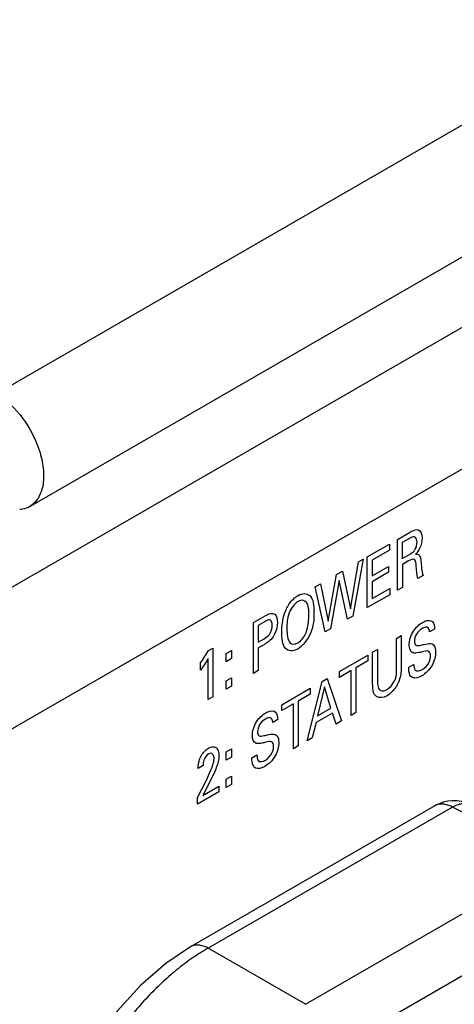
# Model space of a CAD drawing. Header units: inches. Extents: x 0 to 34, y 0 to 22.
# Tile 20 of 145: x 3.565 to 3.827, y 15.56 to 16.156. Entities that reach past the tile are written whole.
import ezdxf

# ---------------------------------------------------------------- set-up
doc = ezdxf.new("R2010")
doc.units = ezdxf.units.IN
doc.header["$LTSCALE"] = 1.87
doc.header["$MEASUREMENT"] = 0
doc.layers.get('0').update_dxf_attribs({"linetype": 'CONTINUOUS'})
doc.layers.add('ARTWORK', color=7, linetype='CONTINUOUS')

msp = doc.modelspace()

# ---------------------------------------------------------------- linework, layer by layer
at = {"color": 7, "linetype": 'CONTINUOUS'}
for p, q in [((3.55047, 15.92929), (5.05131, 16.79585)), ((3.57072, 15.86114), (5.07156, 16.72771)), ((3.81568, 15.68011), (3.66794, 15.59481)), ((3.82637, 15.6793), (3.67864, 15.594)), ((3.92938, 15.62785), (3.82637, 15.6793)), ((3.7375, 15.56002), (3.86165, 15.6317)), ((3.7375, 15.56002), (3.67864, 15.594)), ((3.79328, 15.55485), (3.84738, 15.58609))]:
    msp.add_line(p, q, dxfattribs=at)
at = {"color": 3, "linetype": 'CONTINUOUS'}
for p, q in [((3.46413, 15.75705), (5.08198, 16.69117)), ((3.50125, 15.69275), (5.1191, 16.62687))]:
    msp.add_line(p, q, dxfattribs=at)
at = {"color": 7, "linetype": 'CONTINUOUS'}
msp.add_lwpolyline([(3.66794, 15.59481), (3.65303, 15.5848), (3.63772, 15.57142), (3.62363, 15.55584), (3.61104, 15.53848), (3.60023, 15.51978), (3.59148, 15.5002), (3.58501, 15.48021), (3.58107, 15.46026), (3.57984, 15.44221)], dxfattribs=at)
msp.add_arc((3.82693, 15.66062), 0.0225, 63.45944, 120.00106, dxfattribs=at)
for points, knots in [([(3.55047, 15.92929), (3.55674, 15.92567), (3.56774, 15.91472), (3.57638, 15.89785), (3.57932, 15.88349), (3.57909, 15.87397), (3.57642, 15.86606), (3.57275, 15.86231), (3.57072, 15.86114)], [0, 0, 0, 0, 0.269917, 0.561332, 0.695473, 0.81314, 0.912851, 1, 1, 1, 1]), ([(3.57072, 15.86114), (3.56939, 15.86037), (3.56738, 15.85964), (3.56531, 15.85936), (3.56478, 15.85931)], [0, 0, 0, 0, 0.742139, 1, 1, 1, 1]), ([(3.82637, 15.6793), (3.82543, 15.67981), (3.82355, 15.68063), (3.8211, 15.68115), (3.81926, 15.68118), (3.81798, 15.68101), (3.81677, 15.68066), (3.81603, 15.68031), (3.81568, 15.68011)], [0, 0, 0, 0, 0.287292, 0.545623, 0.665275, 0.779865, 0.890869, 1, 1, 1, 1]), ([(3.82637, 15.6793), (3.82728, 15.67986), (3.8291, 15.6808), (3.83151, 15.68146), (3.83334, 15.6816), (3.83463, 15.68151), (3.83585, 15.68124), (3.83662, 15.68093), (3.83698, 15.68075)], [0, 0, 0, 0, 0.287346, 0.545708, 0.665352, 0.779921, 0.890897, 1, 1, 1, 1]), ([(3.67864, 15.594), (3.67551, 15.59222), (3.66928, 15.58829), (3.66025, 15.58157), (3.65139, 15.57393), (3.64281, 15.56546), (3.63457, 15.55624), (3.62676, 15.54635), (3.61945, 15.53589), (3.61272, 15.52496), (3.60662, 15.51366), (3.60121, 15.5021), (3.59655, 15.49039), (3.59268, 15.47865), (3.58964, 15.46698), (3.58746, 15.45549), (3.58615, 15.44431), (3.58587, 15.43695), (3.58589, 15.43335)], [0, 0, 0, 0, 0.055941, 0.114343, 0.174973, 0.237539, 0.301709, 0.367111, 0.433347, 0.500006, 0.566664, 0.632901, 0.698301, 0.762469, 0.825034, 0.885662, 0.944061, 1, 1, 1, 1]), ([(3.67864, 15.594), (3.67769, 15.59451), (3.67582, 15.59533), (3.67295, 15.59594), (3.67067, 15.59583), (3.66904, 15.59536), (3.6683, 15.59501), (3.66794, 15.59481)], [0, 0, 0, 0, 0.287308, 0.545952, 0.779769, 0.890812, 1, 1, 1, 1])]:
    msp.add_open_spline(points, degree=3, knots=knots, dxfattribs=at)
at = {"layer": 'ARTWORK', "color": 40, "linetype": 'CONTINUOUS'}
for p, q in [((3.79315, 15.84126), (3.80075, 15.84565)), ((3.77485, 15.83069), (3.78819, 15.8384)), ((3.78819, 15.8384), (3.78819, 15.83478)), ((3.79315, 15.81053), (3.79315, 15.84126)), ((3.80066, 15.84202), (3.79601, 15.83933)), ((3.79601, 15.83933), (3.79601, 15.82967)), ((3.78819, 15.83478), (3.7778, 15.82877)), ((3.79601, 15.82967), (3.80066, 15.83236)), ((3.76465, 15.7993), (3.76948, 15.82759)), ((3.77236, 15.82926), (3.76606, 15.79488)), ((3.76948, 15.82759), (3.77236, 15.82926)), ((3.77485, 15.79996), (3.77485, 15.83069)), ((3.7778, 15.82877), (3.7778, 15.8192)), ((3.79978, 15.82822), (3.79607, 15.82608)), ((3.79607, 15.82608), (3.79607, 15.81221)), ((3.75113, 15.79171), (3.7562, 15.81992)), ((3.7562, 15.81992), (3.75985, 15.82203)), ((3.75985, 15.82203), (3.76465, 15.7993)), ((3.7778, 15.8192), (3.78769, 15.82491)), ((3.78769, 15.82134), (3.7778, 15.81562)), ((3.78769, 15.82491), (3.78769, 15.82134)), ((3.80855, 15.81942), (3.8054, 15.8176)), ((3.74339, 15.81253), (3.74654, 15.81435)), ((3.74654, 15.81435), (3.75113, 15.79171)), ((3.75788, 15.81642), (3.75261, 15.78711)), ((3.76279, 15.793), (3.75788, 15.81642)), ((3.7778, 15.81562), (3.7778, 15.80541)), ((3.74943, 15.78528), (3.74339, 15.81253)), ((3.78843, 15.8078), (3.77485, 15.79996)), ((3.7778, 15.80541), (3.78843, 15.81154)), ((3.78843, 15.81154), (3.78843, 15.8078)), ((3.79607, 15.81221), (3.79315, 15.81053)), ((3.706, 15.79094), (3.71313, 15.79506)), ((3.706, 15.76021), (3.706, 15.79094)), ((3.71307, 15.79157), (3.70895, 15.78919)), ((3.76606, 15.79488), (3.76279, 15.793)), ((3.70895, 15.78919), (3.70895, 15.77914)), ((3.75261, 15.78711), (3.74943, 15.78528)), ((3.81556, 15.787), (3.8125, 15.78523)), ((3.70895, 15.77914), (3.71245, 15.78117)), ((3.71239, 15.77756), (3.70895, 15.77557)), ((3.79256, 15.78138), (3.79541, 15.78303)), ((3.79256, 15.76252), (3.79256, 15.78138)), ((3.79541, 15.78303), (3.79541, 15.76408)), ((3.67883, 15.77398), (3.68146, 15.77549)), ((3.68146, 15.77549), (3.68146, 15.74603)), ((3.68948, 15.77225), (3.69274, 15.77413)), ((3.68948, 15.76722), (3.68948, 15.77225)), ((3.69274, 15.77413), (3.69274, 15.76911)), ((3.70895, 15.77557), (3.70895, 15.76191)), ((3.77807, 15.77301), (3.78101, 15.77472)), ((3.77807, 15.75429), (3.77807, 15.77301)), ((3.78101, 15.77472), (3.78101, 15.75569)), ((3.67389, 15.76222), (3.67389, 15.76648)), ((3.67863, 15.7444), (3.67863, 15.76922)), ((3.69274, 15.76911), (3.68948, 15.76722)), ((3.75795, 15.7614), (3.77511, 15.77131)), ((3.77511, 15.76769), (3.76799, 15.76358)), ((3.77511, 15.77131), (3.77511, 15.76769)), ((3.7999, 15.76387), (3.80296, 15.76564)), ((3.70895, 15.76191), (3.706, 15.76021)), ((3.76507, 15.76189), (3.75795, 15.75778)), ((3.75795, 15.75778), (3.75795, 15.7614)), ((3.76507, 15.73478), (3.76507, 15.76189)), ((3.76799, 15.76358), (3.76799, 15.73646)), ((3.68948, 15.75568), (3.69274, 15.75757)), ((3.68948, 15.75066), (3.68948, 15.75568)), ((3.69274, 15.75757), (3.69274, 15.75255)), ((3.73853, 15.71945), (3.74748, 15.75536)), ((3.74748, 15.75536), (3.75063, 15.75718)), ((3.75063, 15.75718), (3.75923, 15.7314)), ((3.69274, 15.75255), (3.68948, 15.75066)), ((3.72309, 15.74127), (3.74026, 15.75119)), ((3.74026, 15.75119), (3.74026, 15.74756)), ((3.74893, 15.75198), (3.7448, 15.73452)), ((3.75284, 15.73917), (3.74893, 15.75198)), ((3.68146, 15.74603), (3.67863, 15.7444)), ((3.74026, 15.74756), (3.73313, 15.74345)), ((3.73313, 15.74345), (3.73313, 15.71634)), ((3.73022, 15.74177), (3.72309, 15.73765)), ((3.72309, 15.73765), (3.72309, 15.74127)), ((3.73022, 15.71465), (3.73022, 15.74177)), ((3.75372, 15.73623), (3.74386, 15.73053)), ((3.7448, 15.73452), (3.75284, 15.73917)), ((3.75602, 15.72955), (3.75372, 15.73623)), ((3.76799, 15.73646), (3.76507, 15.73478)), ((3.72073, 15.73224), (3.71766, 15.73047)), ((3.74386, 15.73053), (3.74156, 15.7212)), ((3.75923, 15.7314), (3.75602, 15.72955)), ((3.74156, 15.7212), (3.73853, 15.71945)), ((3.68948, 15.71271), (3.69274, 15.7146)), ((3.68948, 15.70769), (3.68948, 15.71271)), ((3.69274, 15.7146), (3.69274, 15.70957)), ((3.73313, 15.71634), (3.73022, 15.71465)), ((3.69274, 15.70957), (3.68948, 15.70769)), ((3.70506, 15.70911), (3.70812, 15.71088)), ((3.6756, 15.70453), (3.6725, 15.70274)), ((3.67754, 15.69569), (3.68069, 15.70257)), ((3.68281, 15.70133), (3.67904, 15.69336)), ((3.67221, 15.68503), (3.67754, 15.69569)), ((3.68948, 15.69615), (3.69274, 15.69804)), ((3.68948, 15.69113), (3.68948, 15.69615)), ((3.69274, 15.69804), (3.69274, 15.69302)), ((3.68516, 15.68864), (3.67221, 15.68116)), ((3.67904, 15.69336), (3.67548, 15.68641)), ((3.67548, 15.68641), (3.68516, 15.692)), ((3.68516, 15.692), (3.68516, 15.68864)), ((3.69274, 15.69302), (3.68948, 15.69113)), ((3.67221, 15.68116), (3.67221, 15.68503))]:
    msp.add_line(p, q, dxfattribs=at)
for points, knots in [([(3.80075, 15.84565), (3.80108, 15.84584), (3.80276, 15.8468), (3.80458, 15.84739), (3.80564, 15.84702)], [0, 0, 0, 0, 0.197684, 1, 1, 1, 1]), ([(3.8049, 15.83949), (3.8049, 15.84108), (3.80402, 15.84372), (3.80153, 15.84252), (3.80066, 15.84202)], [0, 0, 0, 0, 0.612098, 1, 1, 1, 1]), ([(3.80346, 15.83465), (3.8036, 15.83486), (3.80456, 15.8364), (3.8049, 15.83822), (3.8049, 15.83949)], [0, 0, 0, 0, 0.139856, 1, 1, 1, 1]), ([(3.80066, 15.83236), (3.80082, 15.83245), (3.80176, 15.83302), (3.80282, 15.83373), (3.80346, 15.83465)], [0, 0, 0, 0, 0.161104, 1, 1, 1, 1]), ([(3.80399, 15.83236), (3.80531, 15.83263), (3.80701, 15.83144), (3.80717, 15.8291), (3.80723, 15.82832)], [0, 0, 0, 0, 0.66201, 1, 1, 1, 1]), ([(3.80443, 15.82517), (3.80431, 15.82667), (3.80414, 15.83022), (3.801, 15.82893), (3.79978, 15.82822)], [0, 0, 0, 0, 0.526643, 1, 1, 1, 1]), ([(3.72589, 15.7991), (3.72639, 15.80017), (3.72827, 15.80358), (3.73111, 15.80625), (3.73299, 15.80733)], [0, 0, 0, 0, 0.310804, 1, 1, 1, 1]), ([(3.73299, 15.80733), (3.7356, 15.80883), (3.74201, 15.80866), (3.74259, 15.80107), (3.74259, 15.79699)], [0, 0, 0, 0, 0.425148, 1, 1, 1, 1]), ([(3.73302, 15.80377), (3.73089, 15.80254), (3.72623, 15.796), (3.72624, 15.79023), (3.72624, 15.7873)], [0, 0, 0, 0, 0.456303, 1, 1, 1, 1]), ([(3.73946, 15.79523), (3.73946, 15.7982), (3.73954, 15.80394), (3.73498, 15.8049), (3.73302, 15.80377)], [0, 0, 0, 0, 0.566642, 1, 1, 1, 1]), ([(3.72315, 15.78526), (3.72315, 15.78622), (3.72329, 15.79052), (3.72419, 15.79548), (3.72589, 15.7991)], [0, 0, 0, 0, 0.226066, 1, 1, 1, 1]), ([(3.74259, 15.79699), (3.74259, 15.79316), (3.74224, 15.78507), (3.73573, 15.77665), (3.73275, 15.77493)], [0, 0, 0, 0, 0.527295, 1, 1, 1, 1]), ([(3.71737, 15.78924), (3.71737, 15.79077), (3.71653, 15.79347), (3.714, 15.79211), (3.71307, 15.79157)], [0, 0, 0, 0, 0.588904, 1, 1, 1, 1]), ([(3.73755, 15.78412), (3.73886, 15.78719), (3.73936, 15.7911), (3.73946, 15.79456), (3.73946, 15.79523)], [0, 0, 0, 0, 0.804389, 1, 1, 1, 1]), ([(3.80019, 15.7774), (3.80019, 15.77988), (3.80191, 15.78603), (3.80634, 15.78993), (3.80829, 15.79106)], [0, 0, 0, 0, 0.524066, 1, 1, 1, 1]), ([(3.80829, 15.79106), (3.80872, 15.79131), (3.81091, 15.79244), (3.81322, 15.79253), (3.81427, 15.79149)], [0, 0, 0, 0, 0.195148, 1, 1, 1, 1]), ([(3.71881, 15.78391), (3.71854, 15.78335), (3.71691, 15.78042), (3.71427, 15.77864), (3.71239, 15.77756)], [0, 0, 0, 0, 0.191087, 1, 1, 1, 1]), ([(3.71245, 15.78117), (3.71354, 15.78179), (3.71636, 15.78355), (3.71737, 15.7876), (3.71737, 15.78924)], [0, 0, 0, 0, 0.43245, 1, 1, 1, 1]), ([(3.73275, 15.77493), (3.72989, 15.77328), (3.72347, 15.7739), (3.72315, 15.78147), (3.72315, 15.78526)], [0, 0, 0, 0, 0.46588, 1, 1, 1, 1]), ([(3.80802, 15.78733), (3.80681, 15.78663), (3.8042, 15.78441), (3.80331, 15.78094), (3.80331, 15.77963)], [0, 0, 0, 0, 0.518371, 1, 1, 1, 1]), ([(3.8125, 15.78523), (3.81245, 15.78659), (3.81151, 15.78893), (3.80905, 15.78792), (3.80802, 15.78733)], [0, 0, 0, 0, 0.540021, 1, 1, 1, 1]), ([(3.80331, 15.77963), (3.80331, 15.77858), (3.80401, 15.77648), (3.80612, 15.77705), (3.80714, 15.77729)], [0, 0, 0, 0, 0.460843, 1, 1, 1, 1]), ([(3.80714, 15.77729), (3.80816, 15.7775), (3.81049, 15.77799), (3.81292, 15.77843), (3.814, 15.77801)], [0, 0, 0, 0, 0.429293, 1, 1, 1, 1]), ([(3.814, 15.77801), (3.81446, 15.77784), (3.81575, 15.77683), (3.81612, 15.77467), (3.81612, 15.77311)], [0, 0, 0, 0, 0.305676, 1, 1, 1, 1]), ([(3.80817, 15.77324), (3.80747, 15.77309), (3.8055, 15.77266), (3.80342, 15.77222), (3.8024, 15.77263)], [0, 0, 0, 0, 0.354366, 1, 1, 1, 1]), ([(3.81612, 15.77311), (3.81612, 15.77068), (3.81472, 15.76442), (3.80996, 15.75997), (3.80773, 15.75868)], [0, 0, 0, 0, 0.485296, 1, 1, 1, 1]), ([(3.81306, 15.77087), (3.81306, 15.77214), (3.81195, 15.77447), (3.8094, 15.77351), (3.80817, 15.77324)], [0, 0, 0, 0, 0.461443, 1, 1, 1, 1]), ([(3.80296, 15.76564), (3.803, 15.76434), (3.80322, 15.76097), (3.80649, 15.76159), (3.80809, 15.76251)], [0, 0, 0, 0, 0.416104, 1, 1, 1, 1]), ([(3.80809, 15.76251), (3.8096, 15.76338), (3.81246, 15.76627), (3.81306, 15.76972), (3.81306, 15.77087)], [0, 0, 0, 0, 0.603241, 1, 1, 1, 1]), ([(3.78681, 15.75048), (3.78877, 15.75161), (3.79256, 15.75648), (3.79256, 15.76077), (3.79256, 15.76252)], [0, 0, 0, 0, 0.563687, 1, 1, 1, 1]), ([(3.79541, 15.76408), (3.79541, 15.76357), (3.79538, 15.76074), (3.79475, 15.75747), (3.79367, 15.75491)], [0, 0, 0, 0, 0.182896, 1, 1, 1, 1]), ([(3.80113, 15.75837), (3.80036, 15.75937), (3.79992, 15.76132), (3.7999, 15.76344), (3.7999, 15.76387)], [0, 0, 0, 0, 0.799795, 1, 1, 1, 1]), ([(3.7793, 15.74725), (3.77913, 15.74752), (3.77814, 15.74934), (3.77807, 15.75206), (3.77807, 15.75429)], [0, 0, 0, 0, 0.158797, 1, 1, 1, 1]), ([(3.78101, 15.75569), (3.78101, 15.75498), (3.78106, 15.75312), (3.78144, 15.75143), (3.78195, 15.7507)], [0, 0, 0, 0, 0.374351, 1, 1, 1, 1]), ([(3.79367, 15.75491), (3.79321, 15.75379), (3.79143, 15.75038), (3.78861, 15.74773), (3.78681, 15.74669)], [0, 0, 0, 0, 0.326357, 1, 1, 1, 1]), ([(3.80773, 15.75868), (3.80724, 15.7584), (3.8048, 15.75714), (3.80217, 15.75704), (3.80113, 15.75837)], [0, 0, 0, 0, 0.200641, 1, 1, 1, 1]), ([(3.78195, 15.7507), (3.78225, 15.75029), (3.78345, 15.74923), (3.78549, 15.74972), (3.78681, 15.75048)], [0, 0, 0, 0, 0.305744, 1, 1, 1, 1]), ([(3.78681, 15.74669), (3.78623, 15.74635), (3.7833, 15.74495), (3.78045, 15.74554), (3.7793, 15.74725)], [0, 0, 0, 0, 0.198413, 1, 1, 1, 1]), ([(3.70535, 15.72264), (3.70535, 15.72512), (3.70708, 15.73127), (3.7115, 15.73518), (3.71345, 15.7363)], [0, 0, 0, 0, 0.524075, 1, 1, 1, 1]), ([(3.71345, 15.7363), (3.71388, 15.73655), (3.71607, 15.73768), (3.71838, 15.73778), (3.71943, 15.73673)], [0, 0, 0, 0, 0.195209, 1, 1, 1, 1]), ([(3.71319, 15.73257), (3.71197, 15.73187), (3.70936, 15.72966), (3.70848, 15.72618), (3.70848, 15.72487)], [0, 0, 0, 0, 0.518244, 1, 1, 1, 1]), ([(3.71766, 15.73047), (3.71761, 15.73183), (3.71668, 15.73417), (3.71421, 15.73316), (3.71319, 15.73257)], [0, 0, 0, 0, 0.540021, 1, 1, 1, 1]), ([(3.70848, 15.72487), (3.70848, 15.72382), (3.70917, 15.72172), (3.71128, 15.72229), (3.71231, 15.72253)], [0, 0, 0, 0, 0.460871, 1, 1, 1, 1]), ([(3.71334, 15.71849), (3.71263, 15.71833), (3.71066, 15.7179), (3.70859, 15.71746), (3.70756, 15.71788)], [0, 0, 0, 0, 0.354428, 1, 1, 1, 1]), ([(3.71231, 15.72253), (3.71332, 15.72274), (3.71565, 15.72323), (3.71808, 15.72367), (3.71917, 15.72325)], [0, 0, 0, 0, 0.429256, 1, 1, 1, 1]), ([(3.72129, 15.71835), (3.72129, 15.71593), (3.71988, 15.70967), (3.71512, 15.70521), (3.71289, 15.70393)], [0, 0, 0, 0, 0.485296, 1, 1, 1, 1]), ([(3.71822, 15.71611), (3.71822, 15.71738), (3.71712, 15.71972), (3.71456, 15.71875), (3.71334, 15.71849)], [0, 0, 0, 0, 0.461453, 1, 1, 1, 1]), ([(3.71917, 15.72325), (3.71963, 15.72308), (3.72092, 15.72207), (3.72129, 15.71991), (3.72129, 15.71835)], [0, 0, 0, 0, 0.305647, 1, 1, 1, 1]), ([(3.6788, 15.71498), (3.68035, 15.71587), (3.6842, 15.71652), (3.68511, 15.71237), (3.68511, 15.71002)], [0, 0, 0, 0, 0.431811, 1, 1, 1, 1]), ([(3.68219, 15.70868), (3.68219, 15.70913), (3.68214, 15.7112), (3.68037, 15.71244), (3.67892, 15.7116)], [0, 0, 0, 0, 0.213682, 1, 1, 1, 1]), ([(3.71325, 15.70775), (3.71477, 15.70863), (3.71762, 15.71151), (3.71822, 15.71496), (3.71822, 15.71611)], [0, 0, 0, 0, 0.603241, 1, 1, 1, 1]), ([(3.6725, 15.70274), (3.67251, 15.70318), (3.67258, 15.7055), (3.6733, 15.7083), (3.67439, 15.7103)], [0, 0, 0, 0, 0.190394, 1, 1, 1, 1]), ([(3.67892, 15.7116), (3.67778, 15.71094), (3.67566, 15.70802), (3.6756, 15.70554), (3.6756, 15.70453)], [0, 0, 0, 0, 0.567349, 1, 1, 1, 1]), ([(3.68069, 15.70257), (3.68095, 15.70324), (3.68173, 15.7053), (3.68219, 15.70742), (3.68219, 15.70868)], [0, 0, 0, 0, 0.323317, 1, 1, 1, 1]), ([(3.68511, 15.71002), (3.68511, 15.70956), (3.68507, 15.70689), (3.68381, 15.70375), (3.68281, 15.70133)], [0, 0, 0, 0, 0.173783, 1, 1, 1, 1]), ([(3.7063, 15.70361), (3.70552, 15.70461), (3.70508, 15.70656), (3.70506, 15.70868), (3.70506, 15.70911)], [0, 0, 0, 0, 0.799823, 1, 1, 1, 1]), ([(3.70812, 15.71088), (3.70816, 15.70959), (3.70839, 15.70621), (3.71165, 15.70683), (3.71325, 15.70775)], [0, 0, 0, 0, 0.41619, 1, 1, 1, 1]), ([(3.71289, 15.70393), (3.7124, 15.70364), (3.70997, 15.70238), (3.70734, 15.70228), (3.7063, 15.70361)], [0, 0, 0, 0, 0.200641, 1, 1, 1, 1])]:
    msp.add_open_spline(points, degree=3, knots=knots, dxfattribs=at)
for points in [[(3.80564, 15.84702), (3.80719, 15.8465), (3.808, 15.8444), (3.808, 15.84212)], [(3.808, 15.84212), (3.808, 15.84022), (3.80752, 15.83789), (3.80649, 15.83581)], [(3.80649, 15.83581), (3.80586, 15.83452), (3.80495, 15.8333), (3.80399, 15.83236)], [(3.80723, 15.82832), (3.80749, 15.82522), (3.80779, 15.82212), (3.80855, 15.81942)], [(3.8054, 15.8176), (3.80479, 15.81989), (3.80467, 15.82258), (3.80443, 15.82517)], [(3.71313, 15.79506), (3.71519, 15.79625), (3.71771, 15.79714), (3.71893, 15.79593)], [(3.71893, 15.79593), (3.72004, 15.79493), (3.72049, 15.79295), (3.72049, 15.79088)], [(3.72049, 15.79088), (3.72049, 15.78877), (3.71995, 15.7862), (3.71881, 15.78391)], [(3.81427, 15.79149), (3.81519, 15.79055), (3.81548, 15.78876), (3.81556, 15.787)], [(3.72624, 15.7873), (3.72624, 15.78399), (3.72657, 15.78057), (3.72813, 15.77868)], [(3.73284, 15.7786), (3.73461, 15.77962), (3.73656, 15.78186), (3.73755, 15.78412)], [(3.72813, 15.77868), (3.72908, 15.77752), (3.73107, 15.77758), (3.73284, 15.7786)], [(3.67389, 15.76648), (3.67567, 15.76885), (3.67738, 15.77135), (3.67883, 15.77398)], [(3.8024, 15.77263), (3.80096, 15.77322), (3.80019, 15.77521), (3.80019, 15.7774)], [(3.67863, 15.76922), (3.67725, 15.76675), (3.67561, 15.76439), (3.67389, 15.76222)], [(3.71943, 15.73673), (3.72036, 15.7358), (3.72064, 15.73401), (3.72073, 15.73224)], [(3.70756, 15.71788), (3.70612, 15.71846), (3.70535, 15.72046), (3.70535, 15.72264)], [(3.67439, 15.7103), (3.67548, 15.71227), (3.67721, 15.71406), (3.6788, 15.71498)]]:
    msp.add_open_spline(points, degree=3, dxfattribs=at)

doc.saveas('drawing.dxf')
